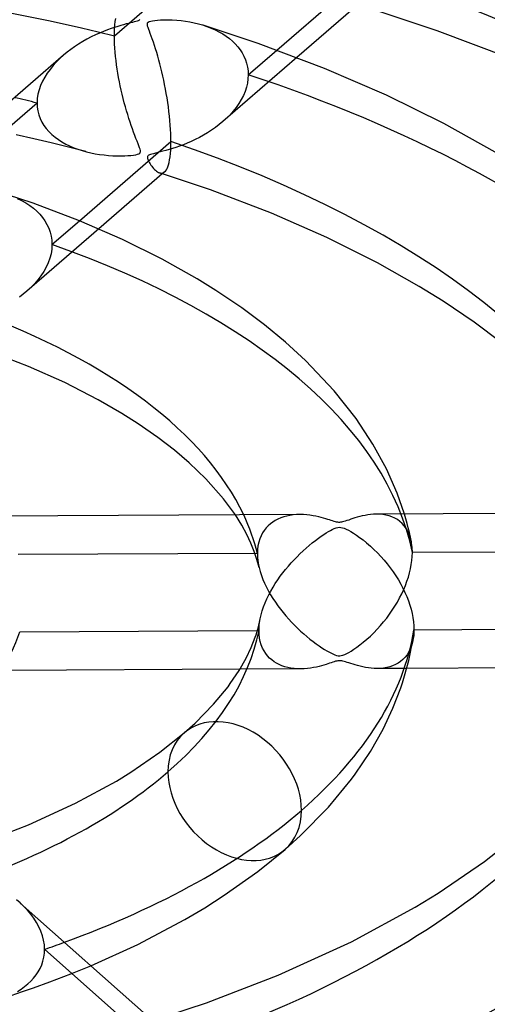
# Model space of a CAD drawing. Header units: millimetres. Extents: x -852 to 852, y -906 to 935.
# Tile 52 of 74: x 30 to 60, y 603 to 666. Entities that reach past the tile are written whole.
import ezdxf

# ---------------------------------------------------------------- set-up
doc = ezdxf.new("R2010")
doc.units = ezdxf.units.MM
doc.layers.add('HIDDEN', color=7, linetype='Continuous')
doc.layers.add('THICK', color=7, linetype='Continuous')

msp = doc.modelspace()

# ---------------------------------------------------------------- linework, layer by layer
at = {"layer": 'HIDDEN'}
for p, q in [((43.76, 672.056), (36.075, 665.401)), ((36.135, 666.356), (36.167, 666.555)), ((36.079, 665.662), (36.09, 665.909)), ((36.09, 665.909), (36.109, 666.14)), ((36.109, 666.14), (36.135, 666.356)), ((41.785, 666.126), (42.061, 666.034)), ((42.061, 666.034), (42.332, 665.929)), ((42.332, 665.929), (42.594, 665.813)), ((36.075, 665.401), (36.079, 665.662)), ((36.078, 665.153), (36.075, 665.401)), ((42.594, 665.813), (42.846, 665.686)), ((42.846, 665.686), (43.085, 665.548)), ((43.085, 665.548), (43.309, 665.4)), ((43.309, 665.4), (43.519, 665.243)), ((36.087, 664.897), (36.078, 665.153)), ((36.103, 664.634), (36.087, 664.897)), ((36.124, 664.365), (36.103, 664.634)), ((43.519, 665.243), (43.715, 665.077)), ((43.715, 665.077), (43.895, 664.901)), ((43.895, 664.901), (44.059, 664.717)), ((44.059, 664.717), (44.208, 664.523)), ((32.784, 664.165), (32.544, 663.948)), ((36.15, 664.092), (36.124, 664.365)), ((36.182, 663.819), (36.15, 664.092)), ((47.883, 664.012), (43.099, 659.87)), ((44.208, 664.523), (44.341, 664.318)), ((44.341, 664.318), (44.458, 664.103)), ((44.458, 664.103), (44.556, 663.877)), ((44.735, 662.901), (46.581, 664.499)), ((32.108, 663.492), (31.912, 663.251)), ((32.319, 663.723), (32.108, 663.492)), ((32.544, 663.948), (32.319, 663.723)), ((36.218, 663.545), (36.182, 663.819)), ((36.258, 663.272), (36.218, 663.545)), ((44.556, 663.877), (44.633, 663.642)), ((44.633, 663.642), (44.69, 663.401)), ((44.69, 663.401), (44.724, 663.153)), ((31.569, 662.743), (31.425, 662.475)), ((31.732, 663.002), (31.569, 662.743)), ((31.912, 663.251), (31.732, 663.002)), ((36.302, 663), (36.258, 663.272)), ((36.351, 662.727), (36.302, 663)), ((36.403, 662.453), (36.351, 662.727)), ((44.735, 662.901), (44.723, 662.632)), ((44.724, 663.153), (44.735, 662.901)), ((31.303, 662.201), (31.205, 661.921)), ((31.425, 662.475), (31.303, 662.201)), ((36.459, 662.18), (36.403, 662.453)), ((36.519, 661.906), (36.459, 662.18)), ((44.622, 662.092), (44.534, 661.822)), ((44.685, 662.362), (44.622, 662.092)), ((44.723, 662.632), (44.685, 662.362)), ((31.133, 661.639), (31.089, 661.355)), ((31.205, 661.921), (31.133, 661.639)), ((36.582, 661.633), (36.519, 661.906)), ((36.649, 661.361), (36.582, 661.633)), ((44.422, 661.555), (44.289, 661.292)), ((44.534, 661.822), (44.422, 661.555)), ((31.074, 661.07), (23.377, 654.404)), ((31.089, 661.355), (31.074, 661.07)), ((31.074, 661.07), (31.087, 660.81)), ((31.087, 660.81), (31.125, 660.557)), ((36.719, 661.091), (36.649, 661.361)), ((36.791, 660.827), (36.719, 661.091)), ((36.865, 660.568), (36.791, 660.827)), ((44.134, 661.036), (43.96, 660.786)), ((44.289, 661.292), (44.134, 661.036)), ((31.125, 660.557), (31.188, 660.309)), ((31.188, 660.309), (31.276, 660.07)), ((36.94, 660.317), (36.865, 660.568)), ((37.016, 660.073), (36.94, 660.317)), ((43.56, 660.31), (43.336, 660.085)), ((43.768, 660.544), (43.56, 660.31)), ((43.96, 660.786), (43.768, 660.544)), ((31.276, 660.07), (31.387, 659.84)), ((31.387, 659.84), (31.52, 659.62)), ((31.52, 659.62), (31.672, 659.411)), ((37.092, 659.837), (37.016, 660.073)), ((37.169, 659.608), (37.092, 659.837)), ((37.246, 659.387), (37.169, 659.608)), ((42.865, 659.676), (42.622, 659.491)), ((43.099, 659.869), (42.865, 659.676)), ((43.336, 660.085), (43.099, 659.869)), ((30.857, 658.755), (29.717, 659.014)), ((31.672, 659.411), (31.844, 659.215)), ((31.844, 659.215), (32.032, 659.03)), ((32.032, 659.03), (32.235, 658.858)), ((37.323, 659.174), (37.246, 659.387)), ((37.4, 658.969), (37.323, 659.174)), ((37.475, 658.772), (37.4, 658.969)), ((41.844, 658.99), (41.578, 658.844)), ((42.11, 659.148), (41.844, 658.99)), ((42.37, 659.315), (42.11, 659.148)), ((42.622, 659.491), (42.37, 659.315)), ((31.988, 658.487), (30.857, 658.755)), ((33.109, 658.209), (31.988, 658.487)), ((32.235, 658.858), (32.454, 658.698)), ((32.454, 658.698), (32.685, 658.55)), ((32.685, 658.55), (32.927, 658.414)), ((32.927, 658.414), (33.18, 658.29)), ((33.18, 658.29), (33.442, 658.177)), ((37.546, 658.592), (37.475, 658.772)), ((37.608, 658.432), (37.546, 658.592)), ((37.662, 658.293), (37.608, 658.432)), ((37.706, 658.174), (37.662, 658.293)), ((40.294, 658.278), (40.057, 658.195)), ((40.54, 658.371), (40.294, 658.278)), ((40.792, 658.473), (40.54, 658.371)), ((41.05, 658.586), (40.792, 658.473)), ((41.313, 658.709), (41.05, 658.586)), ((41.578, 658.844), (41.313, 658.709)), ((34.219, 657.921), (33.109, 658.209)), ((33.442, 658.177), (33.711, 658.076)), ((33.711, 658.076), (33.989, 657.986)), ((33.989, 657.986), (34.273, 657.907)), ((34.273, 657.907), (34.549, 657.842)), ((34.549, 657.842), (34.83, 657.787)), ((34.83, 657.787), (35.115, 657.74)), ((35.115, 657.74), (35.405, 657.704)), ((35.405, 657.704), (35.697, 657.676)), ((35.697, 657.676), (35.987, 657.658)), ((35.987, 657.658), (36.26, 657.649)), ((36.26, 657.649), (36.513, 657.648)), ((36.513, 657.648), (36.745, 657.654)), ((36.745, 657.654), (36.955, 657.664)), ((36.955, 657.664), (37.147, 657.68)), ((37.147, 657.68), (37.32, 657.699)), ((37.32, 657.699), (37.466, 657.723)), ((37.466, 657.723), (37.579, 657.75)), ((37.579, 657.75), (37.66, 657.78)), ((37.66, 657.78), (37.716, 657.815)), ((37.738, 658.076), (37.706, 658.174)), ((37.716, 657.815), (37.749, 657.86)), ((37.758, 657.992), (37.738, 658.076)), ((37.749, 657.86), (37.763, 657.919)), ((37.763, 657.919), (37.758, 657.992)), ((38.239, 657.633), (38.221, 657.602)), ((38.267, 657.661), (38.239, 657.633)), ((38.304, 657.686), (38.267, 657.661)), ((38.354, 657.71), (38.304, 657.686)), ((38.418, 657.734), (38.354, 657.71)), ((38.501, 657.76), (38.418, 657.734)), ((38.606, 657.789), (38.501, 657.76)), ((38.734, 657.821), (38.606, 657.789)), ((38.881, 657.858), (38.734, 657.821)), ((39.043, 657.898), (38.881, 657.858)), ((39.22, 657.944), (39.043, 657.898)), ((39.41, 657.996), (39.22, 657.944)), ((39.614, 658.054), (39.41, 657.996)), ((39.83, 658.121), (39.614, 658.054)), ((40.057, 658.195), (39.83, 658.121)), ((38.221, 657.602), (38.212, 657.566)), ((38.212, 657.566), (38.212, 657.524)), ((38.212, 657.524), (38.221, 657.475)), ((38.221, 657.475), (38.237, 657.422)), ((38.237, 657.422), (38.26, 657.366)), ((38.26, 657.366), (38.287, 657.309)), ((38.287, 657.309), (38.317, 657.251)), ((38.317, 657.251), (38.353, 657.188)), ((38.353, 657.188), (38.395, 657.121)), ((38.395, 657.121), (38.441, 657.051)), ((38.441, 657.051), (38.492, 656.979)), ((38.492, 656.979), (38.547, 656.908)), ((38.547, 656.908), (38.606, 656.838)), ((38.606, 656.838), (38.667, 656.772)), ((38.667, 656.772), (38.731, 656.71)), ((38.731, 656.71), (38.797, 656.654)), ((38.797, 656.654), (38.865, 656.606)), ((38.865, 656.606), (38.934, 656.567)), ((38.934, 656.567), (39.003, 656.539)), ((39.003, 656.539), (39.062, 656.525)), ((39.035, 656.529), (39.005, 656.538)), ((39.066, 656.519), (39.035, 656.529)), ((39.062, 656.525), (39.119, 656.52)), ((39.096, 656.509), (39.066, 656.519)), ((39.126, 656.5), (39.096, 656.509)), ((39.119, 656.52), (39.175, 656.526)), ((39.157, 656.49), (39.126, 656.5)), ((39.187, 656.481), (39.157, 656.49)), ((39.175, 656.526), (39.228, 656.541)), ((39.228, 656.541), (39.279, 656.567)), ((39.279, 656.567), (39.327, 656.603)), ((29.785, 654.893), (30.073, 654.753)), ((30.073, 654.753), (30.345, 654.599)), ((30.345, 654.599), (30.6, 654.432)), ((30.6, 654.432), (30.836, 654.254)), ((30.836, 654.254), (31.052, 654.064)), ((31.052, 654.064), (31.249, 653.864)), ((31.249, 653.864), (31.425, 653.654)), ((31.425, 653.654), (31.58, 653.434)), ((31.58, 653.434), (31.715, 653.203)), ((31.715, 653.203), (31.828, 652.961)), ((32.038, 651.904), (33.811, 653.44)), ((35.067, 652.914), (30.416, 648.885)), ((31.828, 652.961), (31.919, 652.708)), ((31.919, 652.708), (31.984, 652.446)), ((31.984, 652.446), (32.024, 652.178)), ((32.038, 651.904), (32.022, 651.607)), ((32.024, 652.178), (32.038, 651.904)), ((31.976, 651.31), (31.901, 651.014)), ((32.022, 651.607), (31.976, 651.31)), ((31.797, 650.72), (31.664, 650.43)), ((31.901, 651.014), (31.797, 650.72)), ((31.507, 650.148), (31.327, 649.874)), ((31.664, 650.43), (31.507, 650.148)), ((30.903, 649.355), (30.664, 649.111)), ((31.125, 649.61), (30.903, 649.355)), ((31.327, 649.874), (31.125, 649.61)), ((30.172, 648.684), (29.926, 648.498)), ((30.409, 648.879), (30.172, 648.684)), ((30.664, 649.111), (30.409, 648.879)), ((44.316, 633.731), (43.905, 634.389)), ((46.491, 634.027), (46.33, 633.926)), ((46.663, 634.116), (46.491, 634.027)), ((46.843, 634.193), (46.663, 634.116)), ((47.032, 634.259), (46.843, 634.193)), ((47.23, 634.313), (47.032, 634.259)), ((47.435, 634.355), (47.23, 634.313)), ((47.647, 634.386), (47.435, 634.355)), ((47.866, 634.404), (47.647, 634.386)), ((48.092, 634.411), (47.866, 634.404)), ((53.245, 634.431), (53.039, 634.436)), ((53.45, 634.412), (53.245, 634.431)), ((53.653, 634.378), (53.45, 634.412)), ((53.848, 634.329), (53.653, 634.378)), ((54.036, 634.263), (53.848, 634.329)), ((54.216, 634.181), (54.036, 634.263)), ((54.387, 634.082), (54.216, 634.181)), ((54.547, 633.966), (54.387, 634.082)), ((54.93, 634.143), (54.84, 634.446)), ((55.014, 633.842), (54.93, 634.143)), ((44.65, 633.117), (44.316, 633.731)), ((45.774, 633.387), (45.663, 633.217)), ((45.897, 633.543), (45.774, 633.387)), ((46.032, 633.685), (45.897, 633.543)), ((46.176, 633.812), (46.032, 633.685)), ((46.33, 633.926), (46.176, 633.812)), ((54.696, 633.831), (54.547, 633.966)), ((54.833, 633.678), (54.696, 633.831)), ((54.957, 633.507), (54.833, 633.678)), ((55.066, 633.318), (54.957, 633.507)), ((55.092, 633.543), (55.014, 633.842)), ((55.164, 633.244), (55.092, 633.543)), ((44.917, 632.55), (44.65, 633.117)), ((45.483, 632.83), (45.418, 632.616)), ((45.565, 633.03), (45.483, 632.83)), ((45.663, 633.217), (45.565, 633.03)), ((55.159, 633.11), (55.066, 633.318)), ((55.236, 632.885), (55.159, 633.11)), ((55.232, 632.944), (55.164, 633.244)), ((55.294, 632.644), (55.232, 632.944)), ((55.294, 632.644), (55.236, 632.885)), ((45.13, 632.019), (44.917, 632.55)), ((45.341, 632.149), (45.331, 631.896)), ((45.37, 632.389), (45.341, 632.149)), ((45.418, 632.616), (45.37, 632.389)), ((55.314, 632.535), (55.294, 632.644)), ((55.33, 632.423), (55.314, 632.535)), ((55.343, 632.308), (55.33, 632.423)), ((55.352, 632.191), (55.343, 632.308)), ((55.358, 632.071), (55.352, 632.191)), ((45.331, 631.896), (29.846, 631.815)), ((45.305, 631.5), (45.13, 632.019)), ((45.443, 630.985), (45.305, 631.5)), ((45.331, 631.896), (45.334, 631.749)), ((45.334, 631.749), (45.343, 631.599)), ((45.343, 631.599), (45.359, 631.447)), ((55.33, 631.435), (55.352, 631.695)), ((55.352, 631.695), (55.359, 631.949)), ((55.359, 631.949), (55.358, 632.071)), ((70.752, 632.029), (55.359, 631.949)), ((45.359, 631.447), (45.381, 631.294)), ((45.381, 631.294), (45.41, 631.139)), ((45.41, 631.139), (45.444, 630.982)), ((45.444, 630.982), (45.512, 630.725)), ((55.177, 630.629), (55.241, 630.9)), ((55.241, 630.9), (55.292, 631.169)), ((55.292, 631.169), (55.33, 631.435)), ((45.512, 630.725), (45.595, 630.467)), ((45.595, 630.467), (45.691, 630.211)), ((45.691, 630.211), (45.8, 629.957)), ((55.01, 630.09), (55.099, 630.359)), ((55.099, 630.359), (55.177, 630.629)), ((45.8, 629.957), (45.92, 629.705)), ((45.92, 629.705), (46.05, 629.456)), ((54.673, 629.282), (54.797, 629.551)), ((54.797, 629.551), (54.91, 629.821)), ((54.91, 629.821), (55.01, 630.09)), ((46.05, 629.456), (46.189, 629.211)), ((46.189, 629.211), (46.337, 628.971)), ((46.337, 628.971), (46.493, 628.735)), ((54.39, 628.746), (54.537, 629.013)), ((54.537, 629.013), (54.673, 629.282)), ((46.493, 628.735), (46.655, 628.504)), ((46.655, 628.504), (46.824, 628.279)), ((46.824, 628.279), (46.998, 628.059)), ((54.062, 628.217), (54.231, 628.48)), ((54.231, 628.48), (54.39, 628.746)), ((45.489, 627.522), (45.512, 627.651)), ((46.998, 628.059), (47.177, 627.845)), ((47.177, 627.845), (47.359, 627.638)), ((47.359, 627.638), (47.546, 627.436)), ((53.501, 627.458), (53.697, 627.705)), ((53.697, 627.705), (53.884, 627.958)), ((53.884, 627.958), (54.062, 628.217)), ((45.435, 626.897), (45.437, 627.019)), ((45.437, 627.019), (45.444, 627.143)), ((45.444, 627.143), (45.455, 627.268)), ((45.455, 627.268), (45.47, 627.394)), ((45.47, 627.394), (45.489, 627.522)), ((47.546, 627.436), (47.736, 627.239)), ((47.736, 627.239), (47.93, 627.049)), ((47.93, 627.049), (48.126, 626.864)), ((53.087, 626.984), (53.298, 627.218)), ((53.298, 627.218), (53.501, 627.458)), ((45.326, 626.896), (45.435, 626.897)), ((45.445, 626.644), (45.435, 626.897)), ((45.474, 626.404), (45.445, 626.644)), ((45.521, 626.178), (45.474, 626.404)), ((48.126, 626.864), (48.326, 626.686)), ((48.326, 626.686), (48.527, 626.513)), ((48.527, 626.513), (48.731, 626.348)), ((52.413, 626.331), (52.644, 626.54)), ((52.644, 626.54), (52.869, 626.758)), ((52.869, 626.758), (53.087, 626.984)), ((55.422, 626.387), (55.374, 626.145)), ((45.585, 625.965), (45.521, 626.178)), ((45.666, 625.765), (45.585, 625.965)), ((45.761, 625.58), (45.666, 625.765)), ((48.731, 626.348), (48.936, 626.188)), ((48.936, 626.188), (49.137, 626.039)), ((49.137, 626.039), (49.328, 625.905)), ((49.328, 625.905), (49.507, 625.785)), ((49.507, 625.785), (49.674, 625.679)), ((51.567, 625.68), (51.757, 625.811)), ((51.757, 625.811), (51.963, 625.963)), ((51.963, 625.963), (52.182, 626.136)), ((52.182, 626.136), (52.413, 626.331)), ((55.308, 625.917), (55.225, 625.704)), ((55.374, 626.145), (55.308, 625.917)), ((45.87, 625.41), (45.761, 625.58)), ((45.991, 625.255), (45.87, 625.41)), ((46.124, 625.115), (45.991, 625.255)), ((46.265, 624.989), (46.124, 625.115)), ((49.674, 625.679), (49.827, 625.587)), ((49.827, 625.587), (49.964, 625.508)), ((49.964, 625.508), (50.087, 625.443)), ((50.087, 625.443), (50.21, 625.383)), ((50.21, 625.383), (50.334, 625.329)), ((50.334, 625.329), (50.453, 625.289)), ((50.453, 625.289), (50.559, 625.266)), ((50.559, 625.266), (50.656, 625.261)), ((50.656, 625.261), (50.753, 625.272)), ((50.753, 625.272), (50.86, 625.3)), ((50.86, 625.3), (50.981, 625.347)), ((50.981, 625.347), (51.108, 625.408)), ((51.108, 625.408), (51.242, 625.479)), ((51.242, 625.479), (51.395, 625.57)), ((51.395, 625.57), (51.567, 625.68)), ((54.886, 625.167), (54.747, 625.022)), ((55.013, 625.329), (54.886, 625.167)), ((55.126, 625.508), (55.013, 625.329)), ((55.225, 625.704), (55.126, 625.508)), ((46.416, 624.877), (46.265, 624.989)), ((46.574, 624.778), (46.416, 624.877)), ((46.742, 624.691), (46.574, 624.778)), ((46.919, 624.615), (46.742, 624.691)), ((47.105, 624.551), (46.919, 624.615)), ((47.298, 624.499), (47.105, 624.551)), ((47.5, 624.459), (47.298, 624.499)), ((47.708, 624.431), (47.5, 624.459)), ((48.773, 624.461), (48.57, 624.436)), ((48.968, 624.493), (48.773, 624.461)), ((49.153, 624.531), (48.968, 624.493)), ((49.327, 624.572), (49.153, 624.531)), ((49.49, 624.615), (49.327, 624.572)), ((49.64, 624.658), (49.49, 624.615)), ((49.776, 624.701), (49.64, 624.658)), ((49.897, 624.74), (49.776, 624.701)), ((50.007, 624.777), (49.897, 624.74)), ((50.113, 624.813), (50.007, 624.777)), ((50.213, 624.847), (50.113, 624.813)), ((50.307, 624.878), (50.213, 624.847)), ((50.392, 624.903), (50.307, 624.878)), ((50.468, 624.922), (50.392, 624.903)), ((50.535, 624.935), (50.468, 624.922)), ((50.598, 624.942), (50.535, 624.935)), ((50.659, 624.944), (50.598, 624.942)), ((50.721, 624.941), (50.659, 624.944)), ((50.786, 624.933), (50.721, 624.941)), ((50.856, 624.919), (50.786, 624.933)), ((50.937, 624.898), (50.856, 624.919)), ((51.031, 624.87), (50.937, 624.898)), ((51.138, 624.835), (51.031, 624.87)), ((51.256, 624.796), (51.138, 624.835)), ((51.384, 624.754), (51.256, 624.796)), ((51.519, 624.71), (51.384, 624.754)), ((51.664, 624.666), (51.519, 624.71)), ((51.818, 624.623), (51.664, 624.666)), ((51.982, 624.581), (51.818, 624.623)), ((52.153, 624.542), (51.982, 624.581)), ((52.331, 624.507), (52.153, 624.542)), ((52.515, 624.478), (52.331, 624.507)), ((52.704, 624.456), (52.515, 624.478)), ((52.896, 624.441), (52.704, 624.456)), ((53.091, 624.437), (52.896, 624.441)), ((53.295, 624.444), (53.091, 624.437)), ((55.002, 624.447), (53.095, 624.437)), ((53.5, 624.464), (53.295, 624.444)), ((53.701, 624.498), (53.5, 624.464)), ((53.895, 624.546), (53.701, 624.498)), ((54.083, 624.61), (53.895, 624.546)), ((54.263, 624.688), (54.083, 624.61)), ((54.434, 624.783), (54.263, 624.688)), ((54.596, 624.894), (54.434, 624.783)), ((54.747, 625.022), (54.596, 624.894)), ((48.129, 624.411), (44.2, 624.39)), ((47.923, 624.415), (47.708, 624.431)), ((48.144, 624.411), (47.923, 624.415)), ((48.36, 624.418), (48.144, 624.411)), ((48.57, 624.436), (48.36, 624.418)), ((30.221, 609.016), (29.972, 609.248)), ((30.454, 608.773), (30.221, 609.016)), ((30.671, 608.519), (30.454, 608.773)), ((30.868, 608.256), (30.671, 608.519)), ((31.043, 607.984), (30.868, 608.256)), ((31.197, 607.705), (31.043, 607.984)), ((31.325, 607.417), (31.197, 607.705)), ((31.427, 607.126), (31.325, 607.417)), ((31.5, 606.833), (31.427, 607.126)), ((31.544, 606.54), (31.5, 606.833)), ((31.512, 605.735), (31.548, 605.988)), ((31.559, 606.247), (31.544, 606.54)), ((31.548, 605.988), (31.559, 606.247)), ((39.116, 599.541), (31.559, 606.247)), ((31.373, 605.246), (31.454, 605.487)), ((31.454, 605.487), (31.512, 605.735)), ((31.011, 604.584), (31.15, 604.795)), ((31.15, 604.795), (31.271, 605.015)), ((31.271, 605.015), (31.373, 605.246)), ((33.255, 604.659), (34.551, 605.184)), ((30.483, 604.007), (30.677, 604.19)), ((30.677, 604.19), (30.853, 604.383)), ((30.839, 603.753), (31.89, 604.137)), ((30.853, 604.383), (31.011, 604.584)), ((31.89, 604.137), (33.255, 604.659)), ((29.406, 603.265), (30.125, 603.505)), ((29.797, 603.518), (30.043, 603.67)), ((30.043, 603.67), (30.271, 603.834)), ((30.125, 603.505), (30.839, 603.753)), ((30.271, 603.834), (30.483, 604.007))]:
    msp.add_line(p, q, dxfattribs=at)
for centre, major_axis, ratio, start_param, end_param in [((0, 629.167), (-556.5, 0), 0.5, -3.141592, -0.523599), ((0, 629.167), (-506.5, 0), 0.5, -3.141592, -0.523599), ((0, 629.159), (106.29, 0), 0.5, 0.05753, 1.000139), ((0, 629.159), (80.965, 0), 0.5, 1.108992, 2.022129), ((0, 629.159), (80.965, 0), 0.5, 0.072266, 0.985403), ((0, 629.159), (-70.985, 0), 0.5, -2.023899, -2.00108), ((0, 629.159), (55.64, 0), 0.5, 0.100457, 0.957213), ((0, 629.159), (-45.66, 0), 0.5, -3.021396, -2.91033), ((0, 629.167), (-506.5, 0), 0.5, 0, 2.617994), ((0, 629.159), (-45.66, 0), 0.5, 2.617994, 3.04234), ((43.864, 616.496), (-3.267, 3.772), 0.75, 0.000079, 0.713724), ((0, 629.159), (-45.66, 0), 0.5, 2.193648, 2.617994), ((43.864, 616.496), (-3.267, 3.772), 0.75, 0.713724, 3.141672), ((0, 629.159), (-70.985, 0), 0.5, 2.154419, 2.617994), ((0, 629.159), (55.64, 0), 0.5, -0.967685, -0.939438), ((0, 629.159), (-96.31, 0), 0.5, 2.135862, 2.617994)]:
    msp.add_ellipse(centre, major_axis=major_axis, ratio=ratio, start_param=start_param, end_param=end_param, dxfattribs=at)
at = {"layer": 'THICK'}
for p, q in [((46.581, 664.499), (52.42, 669.556)), ((52.004, 667.581), (47.883, 664.012)), ((56.973, 665.756), (51.857, 667.454)), ((36.085, 665.967), (35.86, 665.891)), ((36.298, 666.035), (36.085, 665.967)), ((36.495, 666.094), (36.298, 666.035)), ((36.676, 666.145), (36.495, 666.094)), ((36.839, 666.189), (36.676, 666.145)), ((36.983, 666.226), (36.839, 666.189)), ((37.114, 666.259), (36.983, 666.226)), ((37.24, 666.291), (37.114, 666.259)), ((37.357, 666.321), (37.24, 666.291)), ((37.46, 666.349), (37.357, 666.321)), ((37.547, 666.376), (37.46, 666.349)), ((37.615, 666.401), (37.547, 666.376)), ((37.667, 666.425), (37.615, 666.401)), ((37.705, 666.45), (37.667, 666.425)), ((37.733, 666.477), (37.705, 666.45)), ((38.213, 666.211), (38.23, 666.264)), ((38.213, 666.144), (38.213, 666.211)), ((38.229, 666.059), (38.213, 666.144)), ((38.259, 665.957), (38.229, 666.059)), ((38.23, 666.264), (38.268, 666.305)), ((38.299, 665.843), (38.259, 665.957)), ((38.268, 666.305), (38.331, 666.341)), ((38.331, 666.341), (38.426, 666.371)), ((38.426, 666.371), (38.549, 666.397)), ((38.549, 666.397), (38.694, 666.418)), ((38.694, 666.418), (38.864, 666.435)), ((38.864, 666.435), (39.065, 666.449)), ((39.065, 666.449), (39.295, 666.457)), ((39.295, 666.457), (39.549, 666.458)), ((39.549, 666.458), (39.824, 666.451)), ((39.824, 666.451), (40.11, 666.434)), ((40.11, 666.434), (40.395, 666.408)), ((40.395, 666.408), (40.679, 666.372)), ((40.679, 666.372), (40.96, 666.326)), ((40.96, 666.326), (41.239, 666.27)), ((41.239, 666.27), (41.514, 666.203)), ((41.514, 666.203), (41.785, 666.126)), ((45.378, 664.933), (41.816, 666.116)), ((34.578, 665.348), (34.301, 665.203)), ((34.85, 665.48), (34.578, 665.348)), ((35.116, 665.6), (34.85, 665.48)), ((35.373, 665.707), (35.116, 665.6)), ((35.622, 665.804), (35.373, 665.707)), ((35.86, 665.891), (35.622, 665.804)), ((38.347, 665.714), (38.299, 665.843)), ((38.401, 665.568), (38.347, 665.714)), ((38.462, 665.403), (38.401, 665.568)), ((38.529, 665.218), (38.462, 665.403)), ((62.336, 663.709), (56.973, 665.756)), ((33.498, 664.714), (33.25, 664.537)), ((33.757, 664.884), (33.498, 664.714)), ((34.025, 665.047), (33.757, 664.884)), ((34.301, 665.203), (34.025, 665.047)), ((38.601, 665.012), (38.529, 665.218)), ((38.674, 664.795), (38.601, 665.012)), ((38.747, 664.57), (38.674, 664.795)), ((49.677, 663.309), (45.378, 664.933)), ((32.782, 664.163), (24.053, 656.603)), ((33.012, 664.354), (32.784, 664.165)), ((33.25, 664.537), (33.012, 664.354)), ((38.818, 664.338), (38.747, 664.57)), ((38.889, 664.099), (38.818, 664.338)), ((38.957, 663.855), (38.889, 664.099)), ((39.024, 663.604), (38.957, 663.855)), ((39.09, 663.347), (39.024, 663.604)), ((39.153, 663.084), (39.09, 663.347)), ((39.214, 662.816), (39.153, 663.084)), ((39.273, 662.541), (39.214, 662.816)), ((53.683, 661.575), (49.677, 663.309)), ((39.33, 662.262), (39.273, 662.541)), ((39.384, 661.978), (39.33, 662.262)), ((39.436, 661.691), (39.384, 661.978)), ((39.484, 661.401), (39.436, 661.691)), ((57.391, 659.746), (53.683, 661.575)), ((39.528, 661.108), (39.484, 661.401)), ((39.569, 660.814), (39.528, 661.108)), ((39.606, 660.52), (39.569, 660.814)), ((39.639, 660.225), (39.606, 660.52)), ((39.668, 659.933), (39.639, 660.225)), ((39.692, 659.645), (39.668, 659.933)), ((39.71, 659.363), (39.692, 659.645)), ((60.721, 657.883), (57.391, 659.746)), ((39.724, 659.089), (39.71, 659.363)), ((39.732, 658.824), (39.724, 659.089)), ((33.811, 653.44), (39.734, 658.57)), ((39.721, 658.04), (39.731, 658.295)), ((39.731, 658.295), (39.734, 658.57)), ((39.734, 658.57), (39.732, 658.824)), ((39.681, 657.59), (39.704, 657.805)), ((39.704, 657.805), (39.721, 658.04)), ((39.537, 656.943), (39.58, 657.073)), ((39.58, 657.073), (39.618, 657.225)), ((39.618, 657.225), (39.652, 657.397)), ((39.652, 657.397), (39.681, 657.59)), ((39.328, 656.604), (35.067, 652.914)), ((42.292, 655.438), (39.187, 656.481)), ((39.327, 656.603), (39.385, 656.663)), ((39.385, 656.663), (39.44, 656.739)), ((39.44, 656.739), (39.49, 656.832)), ((39.49, 656.832), (39.537, 656.943)), ((30.818, 654.572), (29.169, 655.131)), ((46.244, 653.931), (42.292, 655.438)), ((33.819, 653.436), (30.818, 654.572)), ((49.824, 652.363), (46.244, 653.931)), ((36.598, 652.228), (33.819, 653.436)), ((39.178, 650.946), (36.598, 652.228)), ((53.104, 650.722), (49.824, 652.363)), ((41.429, 649.679), (39.178, 650.946)), ((55.808, 649.193), (53.104, 650.722)), ((42.649, 648.923), (41.429, 649.679)), ((44.314, 647.8), (42.649, 648.923)), ((57.354, 648.23), (55.808, 649.193)), ((59.365, 646.866), (57.354, 648.23)), ((45.797, 646.693), (44.314, 647.8)), ((61.102, 645.561), (59.365, 646.866)), ((47.145, 645.581), (45.797, 646.693)), ((48.436, 644.398), (47.145, 645.581)), ((30.524, 644), (27.788, 645.056)), ((50.296, 642.436), (48.436, 644.398)), ((32.862, 642.956), (30.524, 644)), ((35.026, 641.845), (32.862, 642.956)), ((51.717, 640.636), (50.296, 642.436)), ((36.557, 640.963), (35.026, 641.845)), ((37.611, 640.294), (36.557, 640.963)), ((52.811, 638.972), (51.717, 640.636)), ((38.889, 639.407), (37.611, 640.294)), ((39.974, 638.572), (38.889, 639.407)), ((40.923, 637.762), (39.974, 638.572)), ((53.684, 637.365), (52.811, 638.972)), ((42.004, 636.717), (40.923, 637.762)), ((54.366, 635.805), (53.684, 637.365)), ((43.137, 635.438), (42.004, 636.717)), ((43.905, 634.389), (43.137, 635.438)), ((54.84, 634.446), (54.366, 635.805)), ((48.076, 634.411), (27.665, 634.304)), ((48.313, 634.406), (48.092, 634.411)), ((48.527, 634.39), (48.313, 634.406)), ((48.734, 634.367), (48.527, 634.39)), ((48.932, 634.337), (48.734, 634.367)), ((49.121, 634.301), (48.932, 634.337)), ((49.299, 634.262), (49.121, 634.301)), ((49.465, 634.221), (49.299, 634.262)), ((49.618, 634.179), (49.465, 634.221)), ((49.757, 634.138), (49.618, 634.179)), ((49.88, 634.1), (49.757, 634.138)), ((49.992, 634.064), (49.88, 634.1)), ((50.1, 634.029), (49.992, 634.064)), ((50.202, 633.996), (50.1, 634.029)), ((51.126, 634.018), (51.02, 633.982)), ((51.242, 634.058), (51.126, 634.018)), ((51.367, 634.102), (51.242, 634.058)), ((51.5, 634.147), (51.367, 634.102)), ((51.641, 634.192), (51.5, 634.147)), ((51.793, 634.237), (51.641, 634.192)), ((51.953, 634.281), (51.793, 634.237)), ((52.121, 634.322), (51.953, 634.281)), ((52.295, 634.358), (52.121, 634.322)), ((52.475, 634.39), (52.295, 634.358)), ((52.66, 634.414), (52.475, 634.39)), ((52.848, 634.43), (52.66, 634.414)), ((53.039, 634.436), (52.848, 634.43)), ((73.422, 634.543), (53.042, 634.437)), ((49.932, 633.305), (50.058, 633.376)), ((50.058, 633.376), (50.179, 633.44)), ((50.179, 633.44), (50.302, 633.498)), ((50.297, 633.967), (50.202, 633.996)), ((50.384, 633.942), (50.297, 633.967)), ((50.302, 633.498), (50.423, 633.545)), ((50.46, 633.924), (50.384, 633.942)), ((50.423, 633.545), (50.533, 633.575)), ((50.528, 633.912), (50.46, 633.924)), ((50.592, 633.905), (50.528, 633.912)), ((50.533, 633.575), (50.633, 633.587)), ((50.653, 633.904), (50.592, 633.905)), ((50.633, 633.587), (50.73, 633.582)), ((50.715, 633.907), (50.653, 633.904)), ((50.779, 633.917), (50.715, 633.907)), ((50.73, 633.582), (50.834, 633.56)), ((50.848, 633.932), (50.779, 633.917)), ((50.834, 633.56), (50.955, 633.519)), ((50.928, 633.953), (50.848, 633.932)), ((51.02, 633.982), (50.928, 633.953)), ((50.955, 633.519), (51.085, 633.463)), ((51.085, 633.463), (51.218, 633.395)), ((51.218, 633.395), (51.37, 633.31)), ((48.886, 632.574), (49.088, 632.732)), ((49.088, 632.732), (49.281, 632.876)), ((49.281, 632.876), (49.463, 633.005)), ((49.463, 633.005), (49.633, 633.119)), ((49.633, 633.119), (49.79, 633.219)), ((49.79, 633.219), (49.932, 633.305)), ((51.37, 633.31), (51.543, 633.206)), ((51.543, 633.206), (51.735, 633.081)), ((51.735, 633.081), (51.943, 632.935)), ((51.943, 632.935), (52.166, 632.767)), ((52.166, 632.767), (52.402, 632.578)), ((48.285, 632.057), (48.483, 632.236)), ((48.483, 632.236), (48.684, 632.409)), ((48.684, 632.409), (48.886, 632.574)), ((52.402, 632.578), (52.641, 632.37)), ((52.641, 632.37), (52.875, 632.154)), ((52.875, 632.154), (53.101, 631.93)), ((47.518, 631.281), (47.705, 631.484)), ((47.705, 631.484), (47.895, 631.681)), ((47.895, 631.681), (48.088, 631.872)), ((48.088, 631.872), (48.285, 632.057)), ((53.101, 631.93), (53.32, 631.698)), ((53.32, 631.698), (53.531, 631.459)), ((53.531, 631.459), (53.734, 631.213)), ((46.982, 630.637), (47.157, 630.858)), ((47.157, 630.858), (47.336, 631.072)), ((47.336, 631.072), (47.518, 631.281)), ((53.734, 631.213), (53.928, 630.96)), ((53.928, 630.96), (54.114, 630.702)), ((46.491, 629.941), (46.649, 630.178)), ((46.649, 630.178), (46.813, 630.41)), ((46.813, 630.41), (46.982, 630.637)), ((54.114, 630.702), (54.29, 630.438)), ((54.29, 630.438), (54.454, 630.172)), ((46.2, 629.452), (46.341, 629.698)), ((46.341, 629.698), (46.491, 629.941)), ((54.454, 630.172), (54.608, 629.903)), ((54.608, 629.903), (54.749, 629.634)), ((54.749, 629.634), (54.878, 629.363)), ((45.831, 628.689), (45.943, 628.946)), ((45.943, 628.946), (46.067, 629.201)), ((46.067, 629.201), (46.2, 629.452)), ((54.878, 629.363), (54.996, 629.092)), ((54.996, 629.092), (55.101, 628.822)), ((45.644, 628.17), (45.731, 628.43)), ((45.731, 628.43), (45.831, 628.689)), ((55.101, 628.822), (55.193, 628.551)), ((55.193, 628.551), (55.274, 628.279)), ((55.274, 628.279), (55.341, 628.007)), ((45.396, 627.143), (45.512, 627.651)), ((45.512, 627.651), (45.57, 627.909)), ((45.57, 627.909), (45.644, 628.17)), ((55.341, 628.007), (55.394, 627.735)), ((55.394, 627.735), (55.433, 627.468)), ((45.241, 626.615), (45.396, 627.143)), ((55.433, 627.468), (55.456, 627.205)), ((55.456, 627.205), (55.464, 626.949)), ((55.464, 626.949), (70.823, 627.03)), ((29.951, 626.815), (45.326, 626.896)), ((44.934, 625.805), (45.191, 626.467)), ((45.191, 626.467), (45.241, 626.615)), ((55.136, 624.954), (55.422, 626.389)), ((55.435, 626.477), (55.422, 626.387)), ((55.445, 626.568), (55.435, 626.477)), ((55.454, 626.661), (55.445, 626.568)), ((55.459, 626.755), (55.454, 626.661)), ((55.463, 626.851), (55.459, 626.755)), ((55.464, 626.949), (55.463, 626.851)), ((44.601, 625.103), (44.934, 625.805)), ((44.152, 624.312), (44.601, 625.103)), ((54.724, 623.505), (55.136, 624.954)), ((70.219, 624.526), (55.002, 624.447)), ((44.2, 624.39), (29.249, 624.312)), ((43.579, 623.459), (44.152, 624.312)), ((42.498, 622.125), (43.433, 623.261)), ((43.433, 623.261), (43.579, 623.459)), ((54.101, 621.862), (54.62, 623.196)), ((54.62, 623.196), (54.724, 623.505)), ((41.297, 620.899), (42.498, 622.125)), ((53.462, 620.512), (54.101, 621.862)), ((40.597, 620.268), (41.297, 620.899)), ((39.026, 619.011), (40.597, 620.268)), ((52.644, 619.069), (53.462, 620.512)), ((37.133, 617.713), (39.026, 619.011)), ((51.66, 617.603), (52.644, 619.069)), ((36.205, 617.143), (37.133, 617.713)), ((51.418, 617.273), (51.66, 617.603)), ((33.568, 615.707), (36.205, 617.143)), ((49.927, 615.46), (51.418, 617.273)), ((30.526, 614.318), (33.568, 615.707)), ((48.131, 613.626), (49.927, 615.46)), ((27.473, 613.148), (30.526, 614.318)), ((47.131, 612.724), (48.131, 613.626)), ((60.026, 611.933), (62.529, 613.937)), ((45.366, 611.292), (47.131, 612.724)), ((57.037, 609.884), (60.026, 611.933)), ((43.18, 609.747), (45.366, 611.292)), ((55.551, 608.971), (57.037, 609.884)), ((29.972, 609.248), (29.737, 609.446)), ((29.981, 609.24), (38.549, 601.637)), ((41.93, 608.942), (43.18, 609.747)), ((40.637, 608.182), (41.93, 608.942)), ((51.415, 606.723), (55.551, 608.971)), ((37.599, 606.567), (40.637, 608.182)), ((46.674, 604.563), (51.415, 606.723)), ((34.551, 605.184), (37.599, 606.567)), ((42.037, 602.789), (46.674, 604.563)), ((38.35, 601.576), (42.037, 602.789))]:
    msp.add_line(p, q, dxfattribs=at)
for centre, major_axis, ratio, start_param, end_param in [((0, 633.498), (556.5, 0), 0.5, 0, 2.617994), ((0, 633.498), (-501.5, 0), 0.5, -3.141592, -0.523599), ((0, 629.159), (-96.31, 0), 0.5, -3.027106, -2.146334), ((0, 629.159), (-70.985, 0), 0.5, -2.989782, -2.164891), ((0, 629.159), (-45.66, 0), 0.5, -2.91033, -2.20412), ((0, 633.498), (556.5, 0), 0.5, -3.141592, -0.523599), ((0, 633.498), (-501.5, 0), 0.5, 0, 2.617994), ((0, 629.167), (-556.5, 0), 0.5, 0, 2.617994), ((0, 629.159), (30.315, 0), 0.5, -0.523599, -0.15522), ((0, 629.159), (55.64, 0), 0.5, -0.523599, -0.079513), ((43.864, 616.496), (-3.267, 3.772), 0.75, -2.427868, 0.000079), ((0, 629.159), (55.64, 0), 0.5, -0.939438, -0.523599), ((43.864, 616.496), (-3.267, 3.772), 0.75, -3.141514, -2.427868), ((0, 629.159), (80.965, 0), 0.5, -0.97652, -0.523599)]:
    msp.add_ellipse(centre, major_axis=major_axis, ratio=ratio, start_param=start_param, end_param=end_param, dxfattribs=at)

doc.saveas('drawing.dxf')
